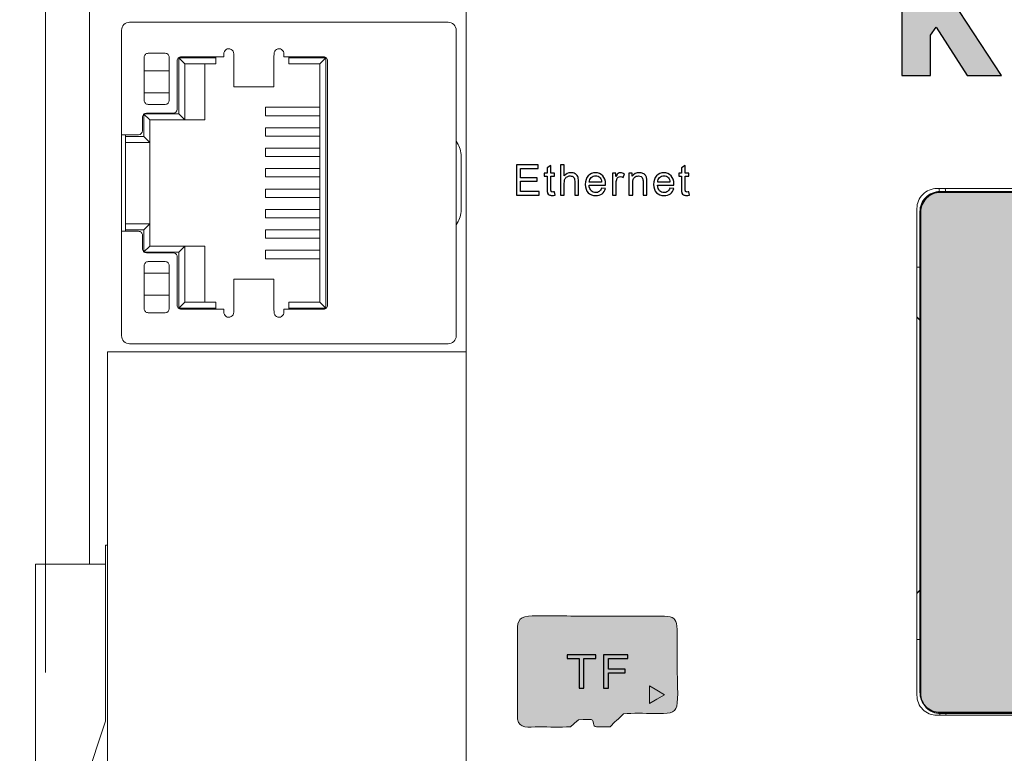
# Model space of a CAD drawing. Header units: centimetres. Extents: x -24.5 to 49.7, y -16.6 to 18.4.
# Tile 220 of 248: x -2.5 to 2.4, y 6 to 9.7. Entities that reach past the tile are written whole.
import ezdxf

# ---------------------------------------------------------------- set-up
doc = ezdxf.new("R2010")
doc.units = ezdxf.units.CM
doc.header["$MEASUREMENT"] = 0
doc.layers.add('layer 1', color=7, linetype='Continuous')

msp = doc.modelspace()

# ---------------------------------------------------------------- hatches: boundary and pattern name
at = {"layer": 'layer 1', "true_color": 0xe71615}
h = msp.add_hatch(color=1, dxfattribs=at)
edge = h.paths.add_edge_path()
edge.add_spline(control_points=[(2.42228, 9.37389), (2.42228, 9.37389), (2.2499, 9.37389), (2.2499, 9.37389), (2.2499, 9.37389), (2.0951, 9.61552), (2.0951, 9.61552), (2.0951, 9.61552), (2.0671, 9.57477), (2.0671, 9.57477), (2.0671, 9.57477), (2.0671, 9.37389), (2.0671, 9.37389), (2.0671, 9.37389), (1.92441, 9.37389), (1.92441, 9.37389), (1.92441, 9.37389), (1.92441, 9.96836), (1.92441, 9.96836), (1.92441, 9.96836), (2.0671, 9.96836), (2.0671, 9.96836), (2.0671, 9.96836), (2.0671, 9.70397), (2.0671, 9.70397), (2.0671, 9.70397), (2.24873, 9.96836), (2.24873, 9.96836), (2.24873, 9.96836), (2.41395, 9.96836), (2.41395, 9.96836), (2.41395, 9.96836), (2.21136, 9.69252), (2.21136, 9.69252), (2.21136, 9.69252), (2.42228, 9.37389), (2.42228, 9.37389)], knot_values=[0, 0, 0, 0, 0.0833333, 0.0833333, 0.0833333, 0.1666667, 0.1666667, 0.1666667, 0.25, 0.25, 0.25, 0.3333333, 0.3333333, 0.3333333, 0.4166667, 0.4166667, 0.4166667, 0.5, 0.5, 0.5, 0.5833333, 0.5833333, 0.5833333, 0.6666667, 0.6666667, 0.6666667, 0.75, 0.75, 0.75, 0.8333333, 0.8333333, 0.8333333, 0.9166667, 0.9166667, 0.9166667, 1, 1, 1, 1], degree=3, periodic=1)
at = {"layer": 'layer 1', "true_color": 0x5f5d5d}
h = msp.add_hatch(color=251, dxfattribs=at)
edge = h.paths.add_edge_path()
edge.add_spline(control_points=[(2.11672, 8.78976), (2.11672, 8.78976), (5.29272, 8.78976), (5.29272, 8.78976), (5.31924, 8.78976), (5.34468, 8.77922), (5.36343, 8.76047), (5.38218, 8.74172), (5.39272, 8.71628), (5.39272, 8.68976), (5.39272, 8.68976), (5.39272, 7.63176), (5.39272, 7.63176), (5.39272, 7.56514), (5.41173, 7.49991), (5.44752, 7.44372), (5.51032, 7.34513), (5.51014, 7.21905), (5.44706, 7.12064), (5.41577, 7.07183), (5.3971, 7.01601), (5.39272, 6.9582), (5.39272, 6.9582), (5.39272, 6.28976), (5.39272, 6.28976), (5.39272, 6.26324), (5.38218, 6.2378), (5.36343, 6.21905), (5.34468, 6.2003), (5.31924, 6.18976), (5.29272, 6.18976), (5.29272, 6.18976), (2.11672, 6.18976), (2.11672, 6.18976), (2.0902, 6.18976), (2.06476, 6.2003), (2.04601, 6.21905), (2.02726, 6.2378), (2.01672, 6.26324), (2.01672, 6.28976), (2.01672, 6.28976), (2.01672, 8.68976), (2.01672, 8.68976), (2.01672, 8.71628), (2.02726, 8.74172), (2.04601, 8.76047), (2.06476, 8.77922), (2.0902, 8.78976), (2.11672, 8.78976)], knot_values=[0, 0, 0, 0, 0.0625, 0.0625, 0.0625, 0.125, 0.125, 0.125, 0.1875, 0.1875, 0.1875, 0.25, 0.25, 0.25, 0.3125, 0.3125, 0.3125, 0.375, 0.375, 0.375, 0.4375, 0.4375, 0.4375, 0.5, 0.5, 0.5, 0.5625, 0.5625, 0.5625, 0.625, 0.625, 0.625, 0.6875, 0.6875, 0.6875, 0.75, 0.75, 0.75, 0.8125, 0.8125, 0.8125, 0.875, 0.875, 0.875, 0.9375, 0.9375, 0.9375, 1, 1, 1, 1], degree=3, periodic=1)
at = {"layer": 'layer 1', "true_color": 0xfefefe}
h = msp.add_hatch(color=7, dxfattribs=at)
edge = h.paths.add_edge_path()
edge.add_spline(control_points=[(0.26977, 6.12202), (0.26977, 6.12202), (0.30419, 6.15172), (0.30419, 6.15172), (0.3047, 6.15224), (0.30561, 6.15321), (0.30607, 6.15368), (0.30607, 6.15368), (0.30963, 6.15763), (0.30963, 6.15763), (0.38342, 6.15824), (0.38193, 6.16394), (0.38515, 6.13847), (0.38801, 6.11576), (0.39233, 6.12321), (0.4687, 6.12266), (0.48796, 6.14326), (0.51244, 6.16472), (0.5355, 6.18761), (0.58076, 6.19107), (0.6397, 6.18908), (0.68619, 6.18868), (0.83602, 6.1874), (0.80196, 6.18192), (0.80202, 6.50762), (0.80205, 6.68314), (0.81732, 6.67438), (0.67455, 6.67421), (0.57216, 6.67409), (0.46944, 6.67552), (0.36713, 6.67438), (0.26922, 6.67329), (0.15686, 6.67993), (0.06133, 6.67443), (0.00375, 6.67111), (0.00558, 6.63782), (0.00531, 6.58734), (0.00531, 6.58734), (0.0065, 6.16003), (0.0065, 6.16003), (0.01422, 6.1104), (0.05735, 6.1222), (0.11384, 6.12159), (0.16474, 6.12104), (0.21881, 6.12023), (0.26977, 6.12202)], knot_values=[0, 0, 0, 0, 0.0666667, 0.0666667, 0.0666667, 0.1333333, 0.1333333, 0.1333333, 0.2, 0.2, 0.2, 0.2666667, 0.2666667, 0.2666667, 0.3333333, 0.3333333, 0.3333333, 0.4, 0.4, 0.4, 0.4666667, 0.4666667, 0.4666667, 0.5333333, 0.5333333, 0.5333333, 0.6, 0.6, 0.6, 0.6666667, 0.6666667, 0.6666667, 0.7333333, 0.7333333, 0.7333333, 0.8, 0.8, 0.8, 0.8666667, 0.8666667, 0.8666667, 0.9333333, 0.9333333, 0.9333333, 1, 1, 1, 1], degree=3, periodic=1)
at = {"layer": 'layer 1', "true_color": 0x5f5d5d}
h = msp.add_hatch(color=251, dxfattribs=at)
edge = h.paths.add_edge_path()
edge.add_spline(control_points=[(0.73912, 6.28249), (0.73912, 6.28249), (0.70194, 6.26068), (0.70194, 6.26068), (0.70194, 6.26068), (0.66476, 6.23887), (0.66476, 6.23887), (0.66476, 6.23887), (0.66476, 6.28249), (0.66476, 6.28249), (0.66476, 6.28249), (0.66476, 6.32611), (0.66476, 6.32611), (0.66476, 6.32611), (0.70194, 6.3043), (0.70194, 6.3043), (0.70194, 6.3043), (0.73912, 6.28249), (0.73912, 6.28249)], knot_values=[0, 0, 0, 0, 0.1666667, 0.1666667, 0.1666667, 0.3333333, 0.3333333, 0.3333333, 0.5, 0.5, 0.5, 0.6666667, 0.6666667, 0.6666667, 0.8333333, 0.8333333, 0.8333333, 1, 1, 1, 1], degree=3, periodic=1)

# ---------------------------------------------------------------- linework, layer by layer
at = {"layer": 'layer 1', "color": 1, "lineweight": 0}
msp.add_open_spline([(24.98821, 18.39808), (24.98821, 18.39808), (24.98821, -16.60193), (24.98821, -16.60193), (24.98821, -16.60193), (-24.51772, -16.60193), (-24.51772, -16.60193), (-24.51772, -16.60193), (-24.51772, 18.39808), (-24.51772, 18.39808), (-24.51772, 18.39808), (24.98821, 18.39808), (24.98821, 18.39808)], degree=3, knots=[0, 0, 0, 0, 0.25, 0.25, 0.25, 0.5, 0.5, 0.5, 0.75, 0.75, 0.75, 1, 1, 1, 1], dxfattribs=at)
at = {"layer": 'layer 1', "color": 5, "lineweight": 0}
msp.add_open_spline([(-23.26688, 17.18067), (-23.26688, 17.18067), (-23.26688, -15.60944), (-23.26688, -15.60944), (-23.26688, -15.60944), (23.98644, -15.60944), (23.98644, -15.60944)], degree=3, knots=[0, 0, 0, 0, 0.5, 0.5, 0.5, 1, 1, 1, 1], dxfattribs=at)
at = {"layer": 'layer 1', "lineweight": 9}
for points in [[(-2.35048, 6.93451), (-2.35048, 6.93451), (-2.35048, 13.42951), (-2.35048, 13.42951)], [(-2.13048, 11.64951), (-2.13048, 11.64951), (-2.13048, 6.93451), (-2.13048, 6.93451)], [(-0.25049, 3.01951), (-0.25049, 3.01951), (-0.25049, 11.25951), (-0.25049, 11.25951)], [(-1.93031, 9.63949), (-1.93031, 9.63949), (-0.34032, 9.63949), (-0.34032, 9.63949)], [(-1.97031, 8.07449), (-1.97031, 8.07449), (-1.97031, 9.59949), (-1.97031, 9.59949)], [(-0.30032, 9.59949), (-0.30032, 9.59949), (-0.30032, 8.07449), (-0.30032, 8.07449)], [(-1.85781, 9.24949), (-1.85781, 9.24949), (-1.85781, 9.46449), (-1.85781, 9.46449)], [(-1.83781, 9.48449), (-1.83781, 9.48449), (-1.75281, 9.48449), (-1.75281, 9.48449)], [(-1.73281, 9.46449), (-1.73281, 9.46449), (-1.73281, 9.24949), (-1.73281, 9.24949)], [(-1.69331, 9.20499), (-1.69331, 9.20499), (-1.69331, 9.44749), (-1.69331, 9.44749)], [(-1.68531, 9.18199), (-1.68531, 9.18199), (-1.68531, 9.46199), (-1.68531, 9.46199)], [(-1.65531, 9.43199), (-1.65531, 9.43199), (-1.68531, 9.46199), (-1.68531, 9.46199)], [(-1.68531, 9.46199), (-1.68531, 9.46199), (-1.50031, 9.46199), (-1.50031, 9.46199)], [(-1.67332, 9.46749), (-1.67332, 9.46749), (-1.46031, 9.46749), (-1.46031, 9.46749)], [(-1.50031, 9.43199), (-1.50031, 9.43199), (-1.50031, 9.46749), (-1.50031, 9.46749)], [(-1.46031, 9.46749), (-1.46031, 9.46749), (-1.46031, 9.48096), (-1.46031, 9.48096)], [(-1.41088, 9.48249), (-1.41088, 9.48249), (-1.41032, 9.46749), (-1.41032, 9.46749)], [(-1.41032, 9.46749), (-1.41032, 9.46749), (-1.41032, 9.31736), (-1.41032, 9.31736)], [(-1.21032, 9.46749), (-1.21032, 9.46749), (-1.20977, 9.48249), (-1.20977, 9.48249)], [(-1.21032, 9.31736), (-1.21032, 9.31736), (-1.21032, 9.46749), (-1.21032, 9.46749)], [(-1.16032, 9.48096), (-1.16032, 9.48096), (-1.16032, 9.46749), (-1.16032, 9.46749)], [(-1.16032, 9.46749), (-1.16032, 9.46749), (-0.96232, 9.46749), (-0.96232, 9.46749)], [(-1.13532, 9.46749), (-1.13532, 9.46749), (-1.13532, 9.43199), (-1.13532, 9.43199)], [(-1.13532, 9.46199), (-1.13532, 9.46199), (-0.95032, 9.46199), (-0.95032, 9.46199)], [(-0.98032, 9.43199), (-0.98032, 9.43199), (-0.95032, 9.46199), (-0.95032, 9.46199)], [(-0.95032, 9.46199), (-0.95032, 9.46199), (-0.95032, 8.21199), (-0.95032, 8.21199)], [(-0.94232, 9.44749), (-0.94232, 9.44749), (-0.94232, 8.22649), (-0.94232, 8.22649)], [(-1.85781, 9.39749), (-1.85781, 9.39749), (-1.73281, 9.39749), (-1.73281, 9.39749)], [(-1.65531, 9.15199), (-1.65531, 9.15199), (-1.65531, 9.43199), (-1.65531, 9.43199)], [(-1.65531, 9.43199), (-1.65531, 9.43199), (-1.50031, 9.43199), (-1.50031, 9.43199)], [(-1.55531, 9.43199), (-1.55531, 9.43199), (-1.55531, 9.15199), (-1.55531, 9.15199)], [(-1.13532, 9.43199), (-1.13532, 9.43199), (-0.98032, 9.43199), (-0.98032, 9.43199)], [(-0.98032, 9.43199), (-0.98032, 9.43199), (-0.98032, 8.24199), (-0.98032, 8.24199)], [(-1.21032, 9.31736), (-1.21032, 9.31736), (-1.41032, 9.31736), (-1.41032, 9.31736)], [(-1.85781, 9.28749), (-1.85781, 9.28749), (-1.73281, 9.28749), (-1.73281, 9.28749)], [(-1.75281, 9.22949), (-1.74177, 9.22949), (-1.73281, 9.23844), (-1.73281, 9.24949)], [(-1.75281, 9.22949), (-1.75281, 9.22949), (-1.83781, 9.22949), (-1.83781, 9.22949)], [(-1.71331, 9.18499), (-1.70227, 9.18499), (-1.69331, 9.19394), (-1.69331, 9.20499)], [(-1.25307, 9.21499), (-1.25307, 9.21499), (-1.25307, 9.17299), (-1.25307, 9.17299)], [(-0.98032, 9.21499), (-0.98032, 9.21499), (-1.25307, 9.21499), (-1.25307, 9.21499)], [(-1.86631, 9.09799), (-1.86631, 9.09799), (-1.86631, 9.16499), (-1.86631, 9.16499)], [(-1.86031, 9.17927), (-1.86031, 9.17927), (-1.86031, 9.06999), (-1.86031, 9.06999)], [(-1.85888, 9.18055), (-1.85888, 9.18055), (-1.83031, 9.15199), (-1.83031, 9.15199)], [(-1.85685, 9.18199), (-1.85685, 9.18199), (-1.68531, 9.18199), (-1.68531, 9.18199)], [(-1.84632, 9.18499), (-1.84632, 9.18499), (-1.71331, 9.18499), (-1.71331, 9.18499)], [(-1.83031, 8.52199), (-1.83031, 8.52199), (-1.83031, 9.15199), (-1.83031, 9.15199)], [(-1.83031, 9.15199), (-1.83031, 9.15199), (-1.55531, 9.15199), (-1.55531, 9.15199)], [(-1.65531, 9.15199), (-1.65531, 9.15199), (-1.68531, 9.18199), (-1.68531, 9.18199)], [(-1.25307, 9.17299), (-1.25307, 9.17299), (-0.98032, 9.17299), (-0.98032, 9.17299)], [(-1.88631, 9.07799), (-1.87527, 9.07799), (-1.86631, 9.08694), (-1.86631, 9.09799)], [(-1.25307, 9.11299), (-1.25307, 9.11299), (-1.25307, 9.07099), (-1.25307, 9.07099)], [(-0.98032, 9.11299), (-0.98032, 9.11299), (-1.25307, 9.11299), (-1.25307, 9.11299)], [(-1.97031, 9.07799), (-1.97031, 9.07799), (-1.88631, 9.07799), (-1.88631, 9.07799)], [(-1.95031, 8.59599), (-1.95031, 8.59599), (-1.95031, 9.07799), (-1.95031, 9.07799)], [(-1.86031, 9.06999), (-1.86031, 9.06999), (-1.95031, 9.06999), (-1.95031, 9.06999)], [(-1.86031, 9.06999), (-1.86031, 9.06999), (-1.83031, 9.03999), (-1.83031, 9.03999)], [(-1.25307, 9.07099), (-1.25307, 9.07099), (-0.98032, 9.07099), (-0.98032, 9.07099)], [(-0.30032, 9.05376), (-0.30032, 9.04786), (-0.29858, 9.04209), (-0.29532, 9.03718)], [(-1.83031, 9.03999), (-1.83031, 9.03999), (-1.95031, 9.03999), (-1.95031, 9.03999)], [(-1.25307, 9.01099), (-1.25307, 9.01099), (-1.25307, 8.96899), (-1.25307, 8.96899)], [(-0.98032, 9.01099), (-0.98032, 9.01099), (-1.25307, 9.01099), (-1.25307, 9.01099)], [(-0.27532, 8.97085), (-0.27532, 8.99444), (-0.28228, 9.01752), (-0.29532, 9.03718)], [(-1.25307, 8.96899), (-1.25307, 8.96899), (-0.98032, 8.96899), (-0.98032, 8.96899)], [(-0.27532, 8.70313), (-0.27532, 8.70313), (-0.27532, 8.97085), (-0.27532, 8.97085)], [(-1.25307, 8.90899), (-1.25307, 8.90899), (-1.25307, 8.86699), (-1.25307, 8.86699)], [(-0.98032, 8.90899), (-0.98032, 8.90899), (-1.25307, 8.90899), (-1.25307, 8.90899)], [(-1.25307, 8.86699), (-1.25307, 8.86699), (-0.98032, 8.86699), (-0.98032, 8.86699)], [(-1.25307, 8.80699), (-1.25307, 8.80699), (-1.25307, 8.76499), (-1.25307, 8.76499)], [(-0.98032, 8.80699), (-0.98032, 8.80699), (-1.25307, 8.80699), (-1.25307, 8.80699)], [(2.09951, 8.80951), (2.09951, 8.80951), (6.32951, 8.80951), (6.32951, 8.80951)], [(2.11039, 8.80943), (2.11083, 8.80434), (2.11145, 8.79926), (2.11223, 8.79421)], [(2.14055, 8.80909), (2.14107, 8.80408), (2.14177, 8.79908), (2.14266, 8.79412)], [(-1.25307, 8.76499), (-1.25307, 8.76499), (-0.98032, 8.76499), (-0.98032, 8.76499)], [(6.09051, 8.79451), (6.09051, 8.79451), (2.11451, 8.79451), (2.11451, 8.79451)], [(-1.25307, 8.70499), (-1.25307, 8.70499), (-1.25307, 8.66299), (-1.25307, 8.66299)], [(-0.98032, 8.70499), (-0.98032, 8.70499), (-1.25307, 8.70499), (-1.25307, 8.70499)], [(-0.29532, 8.6368), (-0.28228, 8.65646), (-0.27532, 8.67954), (-0.27532, 8.70313)], [(1.99951, 6.27951), (1.99951, 6.27951), (1.99951, 8.70951), (1.99951, 8.70951)], [(-1.25307, 8.66299), (-1.25307, 8.66299), (-0.98032, 8.66299), (-0.98032, 8.66299)], [(2.01451, 8.69451), (2.01451, 8.69451), (2.01451, 6.29451), (2.01451, 6.29451)], [(-1.95031, 8.63399), (-1.95031, 8.63399), (-1.83031, 8.63399), (-1.83031, 8.63399)], [(-1.95031, 8.60399), (-1.95031, 8.60399), (-1.86031, 8.60399), (-1.86031, 8.60399)], [(-1.83031, 8.63399), (-1.83031, 8.63399), (-1.86031, 8.60399), (-1.86031, 8.60399)], [(-1.86031, 8.60399), (-1.86031, 8.60399), (-1.86031, 8.49471), (-1.86031, 8.49471)], [(-1.25307, 8.60299), (-1.25307, 8.60299), (-1.25307, 8.56099), (-1.25307, 8.56099)], [(-0.98032, 8.60299), (-0.98032, 8.60299), (-1.25307, 8.60299), (-1.25307, 8.60299)], [(-0.29532, 8.6368), (-0.29858, 8.63189), (-0.30032, 8.62612), (-0.30032, 8.62022)], [(-1.88631, 8.59599), (-1.88631, 8.59599), (-1.97031, 8.59599), (-1.97031, 8.59599)], [(-1.86631, 8.50899), (-1.86631, 8.50899), (-1.86631, 8.57599), (-1.86631, 8.57599)], [(-1.25307, 8.56099), (-1.25307, 8.56099), (-0.98032, 8.56099), (-0.98032, 8.56099)], [(-1.83031, 8.52199), (-1.83031, 8.52199), (-1.85888, 8.49343), (-1.85888, 8.49343)], [(-1.83031, 8.52199), (-1.83031, 8.52199), (-1.55531, 8.52199), (-1.55531, 8.52199)], [(-1.68531, 8.49199), (-1.68531, 8.49199), (-1.65531, 8.52199), (-1.65531, 8.52199)], [(-1.65531, 8.24199), (-1.65531, 8.24199), (-1.65531, 8.52199), (-1.65531, 8.52199)], [(-1.55531, 8.52199), (-1.55531, 8.52199), (-1.55531, 8.24199), (-1.55531, 8.24199)], [(-1.68531, 8.49199), (-1.68531, 8.49199), (-1.85685, 8.49199), (-1.85685, 8.49199)], [(-1.71331, 8.48899), (-1.71331, 8.48899), (-1.84632, 8.48899), (-1.84632, 8.48899)], [(-1.69331, 8.22649), (-1.69331, 8.22649), (-1.69331, 8.46899), (-1.69331, 8.46899)], [(-1.68531, 8.21199), (-1.68531, 8.21199), (-1.68531, 8.49199), (-1.68531, 8.49199)], [(-1.25307, 8.50099), (-1.25307, 8.50099), (-1.25307, 8.45899), (-1.25307, 8.45899)], [(-0.98032, 8.50099), (-0.98032, 8.50099), (-1.25307, 8.50099), (-1.25307, 8.50099)], [(-1.25307, 8.45899), (-1.25307, 8.45899), (-0.98032, 8.45899), (-0.98032, 8.45899)], [(-1.85781, 8.20949), (-1.85781, 8.20949), (-1.85781, 8.42449), (-1.85781, 8.42449)], [(-1.83781, 8.44449), (-1.83781, 8.44449), (-1.75281, 8.44449), (-1.75281, 8.44449)], [(-1.73281, 8.42449), (-1.73281, 8.42449), (-1.73281, 8.20949), (-1.73281, 8.20949)], [(1.99951, 8.41751), (1.99951, 8.41751), (2.01451, 8.41751), (2.01451, 8.41751)], [(-1.85781, 8.38649), (-1.85781, 8.38649), (-1.73281, 8.38649), (-1.73281, 8.38649)], [(-1.41032, 8.35662), (-1.41032, 8.35662), (-1.41032, 8.20649), (-1.41032, 8.20649)], [(-1.21032, 8.35662), (-1.21032, 8.35662), (-1.41032, 8.35662), (-1.41032, 8.35662)], [(-1.21032, 8.20649), (-1.21032, 8.20649), (-1.21032, 8.35662), (-1.21032, 8.35662)], [(-1.85781, 8.27649), (-1.85781, 8.27649), (-1.73281, 8.27649), (-1.73281, 8.27649)], [(-1.75281, 8.18949), (-1.74177, 8.18949), (-1.73281, 8.19844), (-1.73281, 8.20949)], [(-1.65531, 8.24199), (-1.65531, 8.24199), (-1.68531, 8.21199), (-1.68531, 8.21199)], [(-1.50031, 8.21199), (-1.50031, 8.21199), (-1.68531, 8.21199), (-1.68531, 8.21199)], [(-1.50031, 8.24199), (-1.50031, 8.24199), (-1.65531, 8.24199), (-1.65531, 8.24199)], [(-1.50031, 8.20649), (-1.50031, 8.20649), (-1.50031, 8.24199), (-1.50031, 8.24199)], [(-1.13532, 8.20649), (-1.13532, 8.20649), (-1.13532, 8.24199), (-1.13532, 8.24199)], [(-0.98032, 8.24199), (-0.98032, 8.24199), (-1.13532, 8.24199), (-1.13532, 8.24199)], [(-0.95032, 8.21199), (-0.95032, 8.21199), (-1.13532, 8.21199), (-1.13532, 8.21199)], [(-0.98032, 8.24199), (-0.98032, 8.24199), (-0.95032, 8.21199), (-0.95032, 8.21199)], [(-1.75281, 8.18949), (-1.75281, 8.18949), (-1.83781, 8.18949), (-1.83781, 8.18949)], [(-1.46031, 8.20649), (-1.46031, 8.20649), (-1.67332, 8.20649), (-1.67332, 8.20649)], [(-1.46031, 8.19302), (-1.46031, 8.19302), (-1.46031, 8.20649), (-1.46031, 8.20649)], [(-1.41032, 8.20649), (-1.41032, 8.20649), (-1.41088, 8.19149), (-1.41088, 8.19149)], [(-1.20977, 8.19149), (-1.20977, 8.19149), (-1.21032, 8.20649), (-1.21032, 8.20649)], [(-1.16032, 8.20649), (-1.16032, 8.20649), (-1.16032, 8.19302), (-1.16032, 8.19302)], [(-0.96232, 8.20649), (-0.96232, 8.20649), (-1.16032, 8.20649), (-1.16032, 8.20649)], [(1.99951, 8.16951), (1.99951, 8.16951), (2.01451, 8.15451), (2.01451, 8.15451)], [(1.99951, 8.16751), (1.99951, 8.16751), (2.01451, 8.15251), (2.01451, 8.15251)], [(-0.34032, 8.03449), (-0.31823, 8.03449), (-0.30032, 8.0524), (-0.30032, 8.07449)], [(-0.34032, 8.03449), (-0.34032, 8.03449), (-1.93031, 8.03449), (-1.93031, 8.03449)], [(-2.04048, 5.28095), (-2.04048, 5.28095), (-2.04048, 7.99449), (-2.04048, 7.99449)], [(-2.04048, 7.99449), (-2.04048, 7.99449), (-0.25049, 7.99449), (-0.25049, 7.99449)], [(-2.35048, 7.17951), (-2.35048, 7.17951), (-2.35048, 6.39365), (-2.35048, 6.39365)], [(-2.05048, 7.02951), (-2.05048, 7.02951), (-2.05048, 6.14951), (-2.05048, 6.14951)], [(-2.04048, 7.02951), (-2.04048, 7.02951), (-2.05048, 7.02951), (-2.05048, 7.02951)], [(-2.40048, 5.83451), (-2.40048, 5.83451), (-2.40048, 6.93451), (-2.40048, 6.93451)], [(-2.05048, 6.93451), (-2.05048, 6.93451), (-2.40048, 6.93451), (-2.40048, 6.93451)], [(2.01451, 6.80451), (2.01451, 6.80451), (1.99951, 6.78951), (1.99951, 6.78951)], [(2.01451, 6.80329), (2.01451, 6.80329), (1.99951, 6.78801), (1.99951, 6.78801)], [(2.01451, 6.55751), (2.01451, 6.55751), (1.99951, 6.55751), (1.99951, 6.55751)], [(2.11226, 6.19403), (2.11303, 6.18912), (2.11395, 6.18423), (2.11504, 6.17938)], [(2.11451, 6.19451), (2.11451, 6.19451), (6.08951, 6.19451), (6.08951, 6.19451)], [(2.14266, 6.19412), (2.14355, 6.18919), (2.14462, 6.1843), (2.14587, 6.17945)], [(-2.15048, 5.84951), (-2.15048, 5.84951), (-2.05048, 6.14951), (-2.05048, 6.14951)], [(6.32951, 6.17951), (6.32951, 6.17951), (2.09951, 6.17951), (2.09951, 6.17951)]]:
    msp.add_open_spline(points, degree=3, dxfattribs=at)
at = {"layer": 'layer 1', "color": 1}
msp.add_open_spline([(2.42228, 9.37389), (2.42228, 9.37389), (2.2499, 9.37389), (2.2499, 9.37389), (2.2499, 9.37389), (2.0951, 9.61552), (2.0951, 9.61552), (2.0951, 9.61552), (2.0671, 9.57477), (2.0671, 9.57477), (2.0671, 9.57477), (2.0671, 9.37389), (2.0671, 9.37389), (2.0671, 9.37389), (1.92441, 9.37389), (1.92441, 9.37389), (1.92441, 9.37389), (1.92441, 9.96836), (1.92441, 9.96836), (1.92441, 9.96836), (2.0671, 9.96836), (2.0671, 9.96836), (2.0671, 9.96836), (2.0671, 9.70397), (2.0671, 9.70397), (2.0671, 9.70397), (2.24873, 9.96836), (2.24873, 9.96836), (2.24873, 9.96836), (2.41395, 9.96836), (2.41395, 9.96836), (2.41395, 9.96836), (2.21136, 9.69252), (2.21136, 9.69252), (2.21136, 9.69252), (2.42228, 9.37389), (2.42228, 9.37389)], degree=3, knots=[0, 0, 0, 0, 0.0833333, 0.0833333, 0.0833333, 0.1666667, 0.1666667, 0.1666667, 0.25, 0.25, 0.25, 0.3333333, 0.3333333, 0.3333333, 0.4166667, 0.4166667, 0.4166667, 0.5, 0.5, 0.5, 0.5833333, 0.5833333, 0.5833333, 0.6666667, 0.6666667, 0.6666667, 0.75, 0.75, 0.75, 0.8333333, 0.8333333, 0.8333333, 0.9166667, 0.9166667, 0.9166667, 1, 1, 1, 1], dxfattribs=at)
at = {"layer": 'layer 1', "lineweight": 9}
for points, knots in [([(-1.93031, 9.63949), (-1.94092, 9.63949), (-1.9511, 9.63528), (-1.9586, 9.62777), (-1.9661, 9.62027), (-1.97031, 9.6101), (-1.97031, 9.59949)], [0, 0, 0, 0, 0.5, 0.5, 0.5, 1, 1, 1, 1]), ([(-0.30032, 9.59949), (-0.30032, 9.6101), (-0.30454, 9.62027), (-0.31204, 9.62777), (-0.31954, 9.63528), (-0.32971, 9.63949), (-0.34032, 9.63949)], [0, 0, 0, 0, 0.5, 0.5, 0.5, 1, 1, 1, 1]), ([(-1.41088, 9.48249), (-1.41087, 9.49151), (-1.41578, 9.49982), (-1.42368, 9.50417), (-1.43159, 9.50852), (-1.44124, 9.50822), (-1.44886, 9.50339), (-1.45648, 9.49856), (-1.46087, 9.48997), (-1.46031, 9.48096)], [0, 0, 0, 0, 0.3333333, 0.3333333, 0.3333333, 0.6666667, 0.6666667, 0.6666667, 1, 1, 1, 1]), ([(-1.16032, 9.48096), (-1.15976, 9.48997), (-1.16415, 9.49856), (-1.17178, 9.50339), (-1.1794, 9.50822), (-1.18905, 9.50852), (-1.19695, 9.50417), (-1.20486, 9.49982), (-1.20977, 9.49151), (-1.20977, 9.48249)], [0, 0, 0, 0, 0.3333333, 0.3333333, 0.3333333, 0.6666667, 0.6666667, 0.6666667, 1, 1, 1, 1]), ([(-1.83781, 9.48449), (-1.84312, 9.48449), (-1.8482, 9.48238), (-1.85195, 9.47863), (-1.85571, 9.47488), (-1.85781, 9.46979), (-1.85781, 9.46449)], [0, 0, 0, 0, 0.5, 0.5, 0.5, 1, 1, 1, 1]), ([(-1.73281, 9.46449), (-1.73281, 9.46979), (-1.73492, 9.47488), (-1.73867, 9.47863), (-1.74242, 9.48238), (-1.74751, 9.48449), (-1.75281, 9.48449)], [0, 0, 0, 0, 0.5, 0.5, 0.5, 1, 1, 1, 1]), ([(-1.67332, 9.46749), (-1.67862, 9.46749), (-1.68371, 9.46538), (-1.68746, 9.46163), (-1.69121, 9.45788), (-1.69331, 9.4528), (-1.69331, 9.44749)], [0, 0, 0, 0, 0.5, 0.5, 0.5, 1, 1, 1, 1]), ([(-0.94232, 9.44749), (-0.94232, 9.4528), (-0.94443, 9.45788), (-0.94818, 9.46163), (-0.95193, 9.46538), (-0.95702, 9.46749), (-0.96232, 9.46749)], [0, 0, 0, 0, 0.5, 0.5, 0.5, 1, 1, 1, 1]), ([(-1.85781, 9.24949), (-1.85781, 9.24419), (-1.85571, 9.2391), (-1.85195, 9.23535), (-1.8482, 9.2316), (-1.84312, 9.22949), (-1.83781, 9.22949)], [0, 0, 0, 0, 0.5, 0.5, 0.5, 1, 1, 1, 1]), ([(-1.84632, 9.18499), (-1.85162, 9.18499), (-1.85671, 9.18288), (-1.86046, 9.17913), (-1.86421, 9.17538), (-1.86631, 9.1703), (-1.86631, 9.16499)], [0, 0, 0, 0, 0.5, 0.5, 0.5, 1, 1, 1, 1]), ([(2.09951, 8.80951), (2.07299, 8.80951), (2.04755, 8.79897), (2.0288, 8.78022), (2.01004, 8.76147), (1.99951, 8.73603), (1.99951, 8.70951)], [0, 0, 0, 0, 0.5, 0.5, 0.5, 1, 1, 1, 1]), ([(2.11451, 8.79451), (2.08799, 8.79451), (2.06255, 8.78397), (2.0438, 8.76522), (2.02504, 8.74647), (2.01451, 8.72103), (2.01451, 8.69451)], [0, 0, 0, 0, 0.5, 0.5, 0.5, 1, 1, 1, 1]), ([(-1.86631, 8.57599), (-1.86631, 8.5813), (-1.86842, 8.58638), (-1.87217, 8.59013), (-1.87592, 8.59388), (-1.88101, 8.59599), (-1.88631, 8.59599)], [0, 0, 0, 0, 0.5, 0.5, 0.5, 1, 1, 1, 1]), ([(-1.86631, 8.50899), (-1.86631, 8.50368), (-1.86421, 8.4986), (-1.86046, 8.49485), (-1.85671, 8.4911), (-1.85162, 8.48899), (-1.84632, 8.48899)], [0, 0, 0, 0, 0.5, 0.5, 0.5, 1, 1, 1, 1]), ([(-1.69331, 8.46899), (-1.69331, 8.4743), (-1.69542, 8.47938), (-1.69917, 8.48313), (-1.70292, 8.48688), (-1.70801, 8.48899), (-1.71331, 8.48899)], [0, 0, 0, 0, 0.5, 0.5, 0.5, 1, 1, 1, 1]), ([(-1.83781, 8.44449), (-1.84312, 8.44449), (-1.8482, 8.44238), (-1.85195, 8.43863), (-1.85571, 8.43488), (-1.85781, 8.42979), (-1.85781, 8.42449)], [0, 0, 0, 0, 0.5, 0.5, 0.5, 1, 1, 1, 1]), ([(-1.73281, 8.42449), (-1.73281, 8.42979), (-1.73492, 8.43488), (-1.73867, 8.43863), (-1.74242, 8.44238), (-1.74751, 8.44449), (-1.75281, 8.44449)], [0, 0, 0, 0, 0.5, 0.5, 0.5, 1, 1, 1, 1]), ([(-1.85781, 8.20949), (-1.85781, 8.20419), (-1.85571, 8.1991), (-1.85195, 8.19535), (-1.8482, 8.1916), (-1.84312, 8.18949), (-1.83781, 8.18949)], [0, 0, 0, 0, 0.5, 0.5, 0.5, 1, 1, 1, 1]), ([(-1.69331, 8.22649), (-1.69331, 8.22118), (-1.69121, 8.2161), (-1.68746, 8.21235), (-1.68371, 8.2086), (-1.67862, 8.20649), (-1.67332, 8.20649)], [0, 0, 0, 0, 0.5, 0.5, 0.5, 1, 1, 1, 1]), ([(-0.96232, 8.20649), (-0.95702, 8.20649), (-0.95193, 8.2086), (-0.94818, 8.21235), (-0.94443, 8.2161), (-0.94232, 8.22118), (-0.94232, 8.22649)], [0, 0, 0, 0, 0.5, 0.5, 0.5, 1, 1, 1, 1]), ([(-1.46031, 8.19302), (-1.46087, 8.18401), (-1.45648, 8.17542), (-1.44886, 8.17059), (-1.44124, 8.16576), (-1.43159, 8.16546), (-1.42368, 8.16981), (-1.41578, 8.17416), (-1.41087, 8.18247), (-1.41088, 8.19149)], [0, 0, 0, 0, 0.3333333, 0.3333333, 0.3333333, 0.6666667, 0.6666667, 0.6666667, 1, 1, 1, 1]), ([(-1.20977, 8.19149), (-1.20977, 8.18247), (-1.20486, 8.17416), (-1.19695, 8.16981), (-1.18905, 8.16546), (-1.1794, 8.16576), (-1.17178, 8.17059), (-1.16415, 8.17542), (-1.15976, 8.18401), (-1.16032, 8.19302)], [0, 0, 0, 0, 0.3333333, 0.3333333, 0.3333333, 0.6666667, 0.6666667, 0.6666667, 1, 1, 1, 1]), ([(-1.97031, 8.07449), (-1.97031, 8.06388), (-1.9661, 8.05371), (-1.9586, 8.04621), (-1.9511, 8.0387), (-1.94092, 8.03449), (-1.93031, 8.03449)], [0, 0, 0, 0, 0.5, 0.5, 0.5, 1, 1, 1, 1]), ([(2.01451, 6.29451), (2.01451, 6.26799), (2.02504, 6.24255), (2.0438, 6.2238), (2.06255, 6.20505), (2.08799, 6.19451), (2.11451, 6.19451)], [0, 0, 0, 0, 0.5, 0.5, 0.5, 1, 1, 1, 1]), ([(1.99951, 6.27951), (1.99951, 6.25299), (2.01004, 6.22755), (2.0288, 6.2088), (2.04755, 6.19005), (2.07299, 6.17951), (2.09951, 6.17951)], [0, 0, 0, 0, 0.5, 0.5, 0.5, 1, 1, 1, 1])]:
    msp.add_open_spline(points, degree=3, knots=knots, dxfattribs=at)
at = {"layer": 'layer 1', "color": 251}
for points, knots in [([(0, 8.77614), (0, 8.77614), (0, 8.92769), (0, 8.92769), (0, 8.92769), (0.10943, 8.92769), (0.10943, 8.92769), (0.10943, 8.92769), (0.10943, 8.90991), (0.10943, 8.90991), (0.10943, 8.90991), (0.02011, 8.90991), (0.02011, 8.90991), (0.02011, 8.90991), (0.02011, 8.86334), (0.02011, 8.86334), (0.02011, 8.86334), (0.10371, 8.86334), (0.10371, 8.86334), (0.10371, 8.86334), (0.10371, 8.84556), (0.10371, 8.84556), (0.10371, 8.84556), (0.02011, 8.84556), (0.02011, 8.84556), (0.02011, 8.84556), (0.02011, 8.79392), (0.02011, 8.79392), (0.02011, 8.79392), (0.11303, 8.79392), (0.11303, 8.79392), (0.11303, 8.79392), (0.11303, 8.77614), (0.11303, 8.77614), (0.11303, 8.77614), (0, 8.77614), (0, 8.77614)], [0, 0, 0, 0, 0.0833333, 0.0833333, 0.0833333, 0.1666667, 0.1666667, 0.1666667, 0.25, 0.25, 0.25, 0.3333333, 0.3333333, 0.3333333, 0.4166667, 0.4166667, 0.4166667, 0.5, 0.5, 0.5, 0.5833333, 0.5833333, 0.5833333, 0.6666667, 0.6666667, 0.6666667, 0.75, 0.75, 0.75, 0.8333333, 0.8333333, 0.8333333, 0.9166667, 0.9166667, 0.9166667, 1, 1, 1, 1]), ([(0.19062, 8.79276), (0.19062, 8.79276), (0.19316, 8.77632), (0.19316, 8.77632), (0.18794, 8.77522), (0.18324, 8.77466), (0.17915, 8.77466), (0.17241, 8.77466), (0.16719, 8.77572), (0.16345, 8.77787), (0.15975, 8.78002), (0.15714, 8.78281), (0.15562, 8.7863), (0.15411, 8.78979), (0.15336, 8.79713), (0.15336, 8.80831), (0.15336, 8.80831), (0.15336, 8.8716), (0.15336, 8.8716), (0.15336, 8.8716), (0.13961, 8.8716), (0.13961, 8.8716), (0.13961, 8.8716), (0.13961, 8.88599), (0.13961, 8.88599), (0.13961, 8.88599), (0.15336, 8.88599), (0.15336, 8.88599), (0.15336, 8.88599), (0.15336, 8.91315), (0.15336, 8.91315), (0.15336, 8.91315), (0.17199, 8.92434), (0.17199, 8.92434), (0.17199, 8.92434), (0.17199, 8.88599), (0.17199, 8.88599), (0.17199, 8.88599), (0.19062, 8.88599), (0.19062, 8.88599), (0.19062, 8.88599), (0.19062, 8.8716), (0.19062, 8.8716), (0.19062, 8.8716), (0.17199, 8.8716), (0.17199, 8.8716), (0.17199, 8.8716), (0.17199, 8.80725), (0.17199, 8.80725), (0.17199, 8.80193), (0.17231, 8.79851), (0.17298, 8.79699), (0.17361, 8.79547), (0.17467, 8.79427), (0.17615, 8.79336), (0.17763, 8.79247), (0.17975, 8.79201), (0.1825, 8.79201), (0.18455, 8.79201), (0.18727, 8.79226), (0.19062, 8.79276)], [0, 0, 0, 0, 0.05, 0.05, 0.05, 0.1, 0.1, 0.1, 0.15, 0.15, 0.15, 0.2, 0.2, 0.2, 0.25, 0.25, 0.25, 0.3, 0.3, 0.3, 0.35, 0.35, 0.35, 0.4, 0.4, 0.4, 0.45, 0.45, 0.45, 0.5, 0.5, 0.5, 0.55, 0.55, 0.55, 0.6, 0.6, 0.6, 0.65, 0.65, 0.65, 0.7, 0.7, 0.7, 0.75, 0.75, 0.75, 0.8, 0.8, 0.8, 0.85, 0.85, 0.85, 0.9, 0.9, 0.9, 0.95, 0.95, 0.95, 1, 1, 1, 1]), ([(0.22076, 8.77614), (0.22076, 8.77614), (0.22076, 8.92769), (0.22076, 8.92769), (0.22076, 8.92769), (0.23939, 8.92769), (0.23939, 8.92769), (0.23939, 8.92769), (0.23939, 8.87315), (0.23939, 8.87315), (0.24803, 8.88328), (0.25893, 8.88832), (0.27212, 8.88832), (0.2802, 8.88832), (0.28722, 8.88673), (0.29322, 8.88352), (0.29918, 8.88031), (0.30345, 8.8759), (0.30602, 8.87026), (0.3086, 8.86461), (0.30987, 8.85639), (0.30987, 8.84567), (0.30987, 8.84567), (0.30987, 8.77614), (0.30987, 8.77614), (0.30987, 8.77614), (0.29124, 8.77614), (0.29124, 8.77614), (0.29124, 8.77614), (0.29124, 8.8456), (0.29124, 8.8456), (0.29124, 8.85488), (0.28923, 8.86165), (0.28525, 8.86588), (0.28122, 8.87012), (0.27558, 8.87223), (0.26824, 8.87223), (0.26277, 8.87223), (0.25762, 8.87082), (0.25279, 8.86797), (0.24796, 8.86511), (0.24454, 8.86123), (0.24245, 8.85632), (0.24041, 8.85146), (0.23939, 8.84472), (0.23939, 8.83611), (0.23939, 8.83611), (0.23939, 8.77614), (0.23939, 8.77614), (0.23939, 8.77614), (0.22076, 8.77614), (0.22076, 8.77614)], [0, 0, 0, 0, 0.0588235, 0.0588235, 0.0588235, 0.1176471, 0.1176471, 0.1176471, 0.1764706, 0.1764706, 0.1764706, 0.2352941, 0.2352941, 0.2352941, 0.2941176, 0.2941176, 0.2941176, 0.3529412, 0.3529412, 0.3529412, 0.4117647, 0.4117647, 0.4117647, 0.4705882, 0.4705882, 0.4705882, 0.5294118, 0.5294118, 0.5294118, 0.5882353, 0.5882353, 0.5882353, 0.6470588, 0.6470588, 0.6470588, 0.7058824, 0.7058824, 0.7058824, 0.7647059, 0.7647059, 0.7647059, 0.8235294, 0.8235294, 0.8235294, 0.8823529, 0.8823529, 0.8823529, 0.9411765, 0.9411765, 0.9411765, 1, 1, 1, 1]), ([(0.86135, 8.79276), (0.86135, 8.79276), (0.86389, 8.77632), (0.86389, 8.77632), (0.85867, 8.77522), (0.85397, 8.77466), (0.84988, 8.77466), (0.84314, 8.77466), (0.83792, 8.77572), (0.83418, 8.77787), (0.83048, 8.78002), (0.82787, 8.78281), (0.82635, 8.7863), (0.82484, 8.78979), (0.82409, 8.79713), (0.82409, 8.80831), (0.82409, 8.80831), (0.82409, 8.8716), (0.82409, 8.8716), (0.82409, 8.8716), (0.81034, 8.8716), (0.81034, 8.8716), (0.81034, 8.8716), (0.81034, 8.88599), (0.81034, 8.88599), (0.81034, 8.88599), (0.82409, 8.88599), (0.82409, 8.88599), (0.82409, 8.88599), (0.82409, 8.91315), (0.82409, 8.91315), (0.82409, 8.91315), (0.84272, 8.92434), (0.84272, 8.92434), (0.84272, 8.92434), (0.84272, 8.88599), (0.84272, 8.88599), (0.84272, 8.88599), (0.86135, 8.88599), (0.86135, 8.88599), (0.86135, 8.88599), (0.86135, 8.8716), (0.86135, 8.8716), (0.86135, 8.8716), (0.84272, 8.8716), (0.84272, 8.8716), (0.84272, 8.8716), (0.84272, 8.80725), (0.84272, 8.80725), (0.84272, 8.80193), (0.84304, 8.79851), (0.84371, 8.79699), (0.84434, 8.79547), (0.8454, 8.79427), (0.84688, 8.79336), (0.84836, 8.79247), (0.85048, 8.79201), (0.85323, 8.79201), (0.85528, 8.79201), (0.858, 8.79226), (0.86135, 8.79276)], [0, 0, 0, 0, 0.05, 0.05, 0.05, 0.1, 0.1, 0.1, 0.15, 0.15, 0.15, 0.2, 0.2, 0.2, 0.25, 0.25, 0.25, 0.3, 0.3, 0.3, 0.35, 0.35, 0.35, 0.4, 0.4, 0.4, 0.45, 0.45, 0.45, 0.5, 0.5, 0.5, 0.55, 0.55, 0.55, 0.6, 0.6, 0.6, 0.65, 0.65, 0.65, 0.7, 0.7, 0.7, 0.75, 0.75, 0.75, 0.8, 0.8, 0.8, 0.85, 0.85, 0.85, 0.9, 0.9, 0.9, 0.95, 0.95, 0.95, 1, 1, 1, 1]), ([(0.42517, 8.8117), (0.42517, 8.8117), (0.44443, 8.80916), (0.44443, 8.80916), (0.44143, 8.79798), (0.43582, 8.78926), (0.42764, 8.78309), (0.41945, 8.77692), (0.40901, 8.77381), (0.39628, 8.77381), (0.38026, 8.77381), (0.36756, 8.77875), (0.35818, 8.78863), (0.34879, 8.79847), (0.3441, 8.81233), (0.3441, 8.83015), (0.3441, 8.84856), (0.34883, 8.86289), (0.35832, 8.87305), (0.36781, 8.88324), (0.38012, 8.88832), (0.39525, 8.88832), (0.40989, 8.88832), (0.42185, 8.88335), (0.43113, 8.87336), (0.44041, 8.86338), (0.44506, 8.84934), (0.44506, 8.83124), (0.44506, 8.83015), (0.44503, 8.82849), (0.44496, 8.8263), (0.44496, 8.8263), (0.36315, 8.8263), (0.36315, 8.8263), (0.36386, 8.81427), (0.36724, 8.80503), (0.37338, 8.79865), (0.37948, 8.79226), (0.38714, 8.78905), (0.39628, 8.78905), (0.40308, 8.78905), (0.4089, 8.79085), (0.4137, 8.79445), (0.41854, 8.79805), (0.42235, 8.8038), (0.42517, 8.8117)], [0, 0, 0, 0, 0.0666667, 0.0666667, 0.0666667, 0.1333333, 0.1333333, 0.1333333, 0.2, 0.2, 0.2, 0.2666667, 0.2666667, 0.2666667, 0.3333333, 0.3333333, 0.3333333, 0.4, 0.4, 0.4, 0.4666667, 0.4666667, 0.4666667, 0.5333333, 0.5333333, 0.5333333, 0.6, 0.6, 0.6, 0.6666667, 0.6666667, 0.6666667, 0.7333333, 0.7333333, 0.7333333, 0.8, 0.8, 0.8, 0.8666667, 0.8666667, 0.8666667, 0.9333333, 0.9333333, 0.9333333, 1, 1, 1, 1]), ([(0.36421, 8.84154), (0.36421, 8.84154), (0.42538, 8.84154), (0.42538, 8.84154), (0.42457, 8.85079), (0.4222, 8.8577), (0.41836, 8.86232), (0.41247, 8.86948), (0.40478, 8.87308), (0.39536, 8.87308), (0.38682, 8.87308), (0.37966, 8.87022), (0.37384, 8.86451), (0.36805, 8.85879), (0.36484, 8.85114), (0.36421, 8.84154)], [0, 0, 0, 0, 0.2, 0.2, 0.2, 0.4, 0.4, 0.4, 0.6, 0.6, 0.6, 0.8, 0.8, 0.8, 1, 1, 1, 1]), ([(0.47951, 8.77614), (0.47951, 8.77614), (0.47951, 8.88599), (0.47951, 8.88599), (0.47951, 8.88599), (0.49623, 8.88599), (0.49623, 8.88599), (0.49623, 8.88599), (0.49623, 8.86916), (0.49623, 8.86916), (0.5005, 8.87696), (0.50445, 8.88211), (0.50808, 8.88458), (0.51172, 8.88709), (0.5157, 8.88832), (0.52004, 8.88832), (0.52632, 8.88832), (0.53271, 8.88634), (0.5392, 8.88243), (0.5392, 8.88243), (0.53256, 8.86525), (0.53256, 8.86525), (0.52805, 8.86779), (0.52353, 8.86906), (0.51902, 8.86906), (0.51496, 8.86906), (0.51133, 8.86782), (0.50812, 8.86539), (0.50491, 8.86296), (0.50261, 8.85957), (0.50124, 8.85523), (0.49916, 8.84863), (0.49813, 8.8414), (0.49813, 8.83354), (0.49813, 8.83354), (0.49813, 8.77614), (0.49813, 8.77614), (0.49813, 8.77614), (0.47951, 8.77614), (0.47951, 8.77614)], [0, 0, 0, 0, 0.0769231, 0.0769231, 0.0769231, 0.1538462, 0.1538462, 0.1538462, 0.2307692, 0.2307692, 0.2307692, 0.3076923, 0.3076923, 0.3076923, 0.3846154, 0.3846154, 0.3846154, 0.4615385, 0.4615385, 0.4615385, 0.5384615, 0.5384615, 0.5384615, 0.6153846, 0.6153846, 0.6153846, 0.6923077, 0.6923077, 0.6923077, 0.7692308, 0.7692308, 0.7692308, 0.8461538, 0.8461538, 0.8461538, 0.9230769, 0.9230769, 0.9230769, 1, 1, 1, 1]), ([(0.56196, 8.77614), (0.56196, 8.77614), (0.56196, 8.88599), (0.56196, 8.88599), (0.56196, 8.88599), (0.57868, 8.88599), (0.57868, 8.88599), (0.57868, 8.88599), (0.57868, 8.8704), (0.57868, 8.8704), (0.58672, 8.88236), (0.59837, 8.88832), (0.61357, 8.88832), (0.6202, 8.88832), (0.62627, 8.88712), (0.63181, 8.88476), (0.63735, 8.88239), (0.64151, 8.87925), (0.64426, 8.87541), (0.64701, 8.87156), (0.64895, 8.86698), (0.65005, 8.86169), (0.65072, 8.85823), (0.65107, 8.8522), (0.65107, 8.84359), (0.65107, 8.84359), (0.65107, 8.77614), (0.65107, 8.77614), (0.65107, 8.77614), (0.63244, 8.77614), (0.63244, 8.77614), (0.63244, 8.77614), (0.63244, 8.84288), (0.63244, 8.84288), (0.63244, 8.85047), (0.63174, 8.85615), (0.63029, 8.85989), (0.62884, 8.86363), (0.62627, 8.86662), (0.6226, 8.86888), (0.61893, 8.8711), (0.61459, 8.87223), (0.60965, 8.87223), (0.60175, 8.87223), (0.59494, 8.86973), (0.58919, 8.86468), (0.58344, 8.85968), (0.58059, 8.85012), (0.58059, 8.83608), (0.58059, 8.83608), (0.58059, 8.77614), (0.58059, 8.77614), (0.58059, 8.77614), (0.56196, 8.77614), (0.56196, 8.77614)], [0, 0, 0, 0, 0.0555556, 0.0555556, 0.0555556, 0.1111111, 0.1111111, 0.1111111, 0.1666667, 0.1666667, 0.1666667, 0.2222222, 0.2222222, 0.2222222, 0.2777778, 0.2777778, 0.2777778, 0.3333333, 0.3333333, 0.3333333, 0.3888889, 0.3888889, 0.3888889, 0.4444444, 0.4444444, 0.4444444, 0.5, 0.5, 0.5, 0.5555556, 0.5555556, 0.5555556, 0.6111111, 0.6111111, 0.6111111, 0.6666667, 0.6666667, 0.6666667, 0.7222222, 0.7222222, 0.7222222, 0.7777778, 0.7777778, 0.7777778, 0.8333333, 0.8333333, 0.8333333, 0.8888889, 0.8888889, 0.8888889, 0.9444444, 0.9444444, 0.9444444, 1, 1, 1, 1]), ([(0.76637, 8.8117), (0.76637, 8.8117), (0.78563, 8.80916), (0.78563, 8.80916), (0.78263, 8.79798), (0.77702, 8.78926), (0.76884, 8.78309), (0.76065, 8.77692), (0.75021, 8.77381), (0.73748, 8.77381), (0.72146, 8.77381), (0.70876, 8.77875), (0.69938, 8.78863), (0.68999, 8.79847), (0.6853, 8.81233), (0.6853, 8.83015), (0.6853, 8.84856), (0.69003, 8.86289), (0.69952, 8.87305), (0.70901, 8.88324), (0.72132, 8.88832), (0.73645, 8.88832), (0.75109, 8.88832), (0.76305, 8.88335), (0.77233, 8.87336), (0.78161, 8.86338), (0.78626, 8.84934), (0.78626, 8.83124), (0.78626, 8.83015), (0.78623, 8.82849), (0.78616, 8.8263), (0.78616, 8.8263), (0.70435, 8.8263), (0.70435, 8.8263), (0.70506, 8.81427), (0.70844, 8.80503), (0.71458, 8.79865), (0.72068, 8.79226), (0.72834, 8.78905), (0.73748, 8.78905), (0.74428, 8.78905), (0.7501, 8.79085), (0.7549, 8.79445), (0.75974, 8.79805), (0.76355, 8.8038), (0.76637, 8.8117)], [0, 0, 0, 0, 0.0666667, 0.0666667, 0.0666667, 0.1333333, 0.1333333, 0.1333333, 0.2, 0.2, 0.2, 0.2666667, 0.2666667, 0.2666667, 0.3333333, 0.3333333, 0.3333333, 0.4, 0.4, 0.4, 0.4666667, 0.4666667, 0.4666667, 0.5333333, 0.5333333, 0.5333333, 0.6, 0.6, 0.6, 0.6666667, 0.6666667, 0.6666667, 0.7333333, 0.7333333, 0.7333333, 0.8, 0.8, 0.8, 0.8666667, 0.8666667, 0.8666667, 0.9333333, 0.9333333, 0.9333333, 1, 1, 1, 1]), ([(0.70541, 8.84154), (0.70541, 8.84154), (0.76658, 8.84154), (0.76658, 8.84154), (0.76577, 8.85079), (0.7634, 8.8577), (0.75956, 8.86232), (0.75367, 8.86948), (0.74598, 8.87308), (0.73656, 8.87308), (0.72802, 8.87308), (0.72086, 8.87022), (0.71504, 8.86451), (0.70925, 8.85879), (0.70604, 8.85114), (0.70541, 8.84154)], [0, 0, 0, 0, 0.2, 0.2, 0.2, 0.4, 0.4, 0.4, 0.6, 0.6, 0.6, 0.8, 0.8, 0.8, 1, 1, 1, 1]), ([(2.11672, 8.78976), (2.11672, 8.78976), (5.29272, 8.78976), (5.29272, 8.78976), (5.31924, 8.78976), (5.34468, 8.77922), (5.36343, 8.76047), (5.38218, 8.74172), (5.39272, 8.71628), (5.39272, 8.68976), (5.39272, 8.68976), (5.39272, 7.63176), (5.39272, 7.63176), (5.39272, 7.56514), (5.41173, 7.49991), (5.44752, 7.44372), (5.51032, 7.34513), (5.51014, 7.21905), (5.44706, 7.12064), (5.41577, 7.07183), (5.3971, 7.01601), (5.39272, 6.9582), (5.39272, 6.9582), (5.39272, 6.28976), (5.39272, 6.28976), (5.39272, 6.26324), (5.38218, 6.2378), (5.36343, 6.21905), (5.34468, 6.2003), (5.31924, 6.18976), (5.29272, 6.18976), (5.29272, 6.18976), (2.11672, 6.18976), (2.11672, 6.18976), (2.0902, 6.18976), (2.06476, 6.2003), (2.04601, 6.21905), (2.02726, 6.2378), (2.01672, 6.26324), (2.01672, 6.28976), (2.01672, 6.28976), (2.01672, 8.68976), (2.01672, 8.68976), (2.01672, 8.71628), (2.02726, 8.74172), (2.04601, 8.76047), (2.06476, 8.77922), (2.0902, 8.78976), (2.11672, 8.78976)], [0, 0, 0, 0, 0.0625, 0.0625, 0.0625, 0.125, 0.125, 0.125, 0.1875, 0.1875, 0.1875, 0.25, 0.25, 0.25, 0.3125, 0.3125, 0.3125, 0.375, 0.375, 0.375, 0.4375, 0.4375, 0.4375, 0.5, 0.5, 0.5, 0.5625, 0.5625, 0.5625, 0.625, 0.625, 0.625, 0.6875, 0.6875, 0.6875, 0.75, 0.75, 0.75, 0.8125, 0.8125, 0.8125, 0.875, 0.875, 0.875, 0.9375, 0.9375, 0.9375, 1, 1, 1, 1]), ([(0.31331, 6.31554), (0.31331, 6.31554), (0.31331, 6.46237), (0.31331, 6.46237), (0.31331, 6.46237), (0.25435, 6.46237), (0.25435, 6.46237), (0.25435, 6.46237), (0.25435, 6.48188), (0.25435, 6.48188), (0.25435, 6.48188), (0.396, 6.48188), (0.396, 6.48188), (0.396, 6.48188), (0.396, 6.46237), (0.396, 6.46237), (0.396, 6.46237), (0.33704, 6.46237), (0.33704, 6.46237), (0.33704, 6.46237), (0.33704, 6.31554), (0.33704, 6.31554), (0.33704, 6.31554), (0.31331, 6.31554), (0.31331, 6.31554)], [0, 0, 0, 0, 0.125, 0.125, 0.125, 0.25, 0.25, 0.25, 0.375, 0.375, 0.375, 0.5, 0.5, 0.5, 0.625, 0.625, 0.625, 0.75, 0.75, 0.75, 0.875, 0.875, 0.875, 1, 1, 1, 1]), ([(0.43557, 6.31554), (0.43557, 6.31554), (0.43557, 6.48188), (0.43557, 6.48188), (0.43557, 6.48188), (0.55624, 6.48188), (0.55624, 6.48188), (0.55624, 6.48188), (0.55624, 6.46237), (0.55624, 6.46237), (0.55624, 6.46237), (0.45931, 6.46237), (0.45931, 6.46237), (0.45931, 6.46237), (0.45931, 6.41056), (0.45931, 6.41056), (0.45931, 6.41056), (0.54325, 6.41056), (0.54325, 6.41056), (0.54325, 6.41056), (0.54325, 6.39104), (0.54325, 6.39104), (0.54325, 6.39104), (0.45931, 6.39104), (0.45931, 6.39104), (0.45931, 6.39104), (0.45931, 6.31554), (0.45931, 6.31554), (0.45931, 6.31554), (0.43557, 6.31554), (0.43557, 6.31554)], [0, 0, 0, 0, 0.1, 0.1, 0.1, 0.2, 0.2, 0.2, 0.3, 0.3, 0.3, 0.4, 0.4, 0.4, 0.5, 0.5, 0.5, 0.6, 0.6, 0.6, 0.7, 0.7, 0.7, 0.8, 0.8, 0.8, 0.9, 0.9, 0.9, 1, 1, 1, 1])]:
    msp.add_open_spline(points, degree=3, knots=knots, dxfattribs=at)
at = {"layer": 'layer 1', "color": 251, "lineweight": 9}
for points, knots in [([(0.26977, 6.12202), (0.26977, 6.12202), (0.30419, 6.15172), (0.30419, 6.15172), (0.3047, 6.15224), (0.30561, 6.15321), (0.30607, 6.15368), (0.30607, 6.15368), (0.30963, 6.15763), (0.30963, 6.15763), (0.38342, 6.15824), (0.38193, 6.16394), (0.38515, 6.13847), (0.38801, 6.11576), (0.39233, 6.12321), (0.4687, 6.12266), (0.48796, 6.14326), (0.51244, 6.16472), (0.5355, 6.18761), (0.58076, 6.19107), (0.6397, 6.18908), (0.68619, 6.18868), (0.83602, 6.1874), (0.80196, 6.18192), (0.80202, 6.50762), (0.80205, 6.68314), (0.81732, 6.67438), (0.67455, 6.67421), (0.57216, 6.67409), (0.46944, 6.67552), (0.36713, 6.67438), (0.26922, 6.67329), (0.15686, 6.67993), (0.06133, 6.67443), (0.00375, 6.67111), (0.00558, 6.63782), (0.00531, 6.58734), (0.00531, 6.58734), (0.0065, 6.16003), (0.0065, 6.16003), (0.01422, 6.1104), (0.05735, 6.1222), (0.11384, 6.12159), (0.16474, 6.12104), (0.21881, 6.12023), (0.26977, 6.12202)], [0, 0, 0, 0, 0.0666667, 0.0666667, 0.0666667, 0.1333333, 0.1333333, 0.1333333, 0.2, 0.2, 0.2, 0.2666667, 0.2666667, 0.2666667, 0.3333333, 0.3333333, 0.3333333, 0.4, 0.4, 0.4, 0.4666667, 0.4666667, 0.4666667, 0.5333333, 0.5333333, 0.5333333, 0.6, 0.6, 0.6, 0.6666667, 0.6666667, 0.6666667, 0.7333333, 0.7333333, 0.7333333, 0.8, 0.8, 0.8, 0.8666667, 0.8666667, 0.8666667, 0.9333333, 0.9333333, 0.9333333, 1, 1, 1, 1]), ([(0.73912, 6.28249), (0.73912, 6.28249), (0.70194, 6.26068), (0.70194, 6.26068), (0.70194, 6.26068), (0.66476, 6.23887), (0.66476, 6.23887), (0.66476, 6.23887), (0.66476, 6.28249), (0.66476, 6.28249), (0.66476, 6.28249), (0.66476, 6.32611), (0.66476, 6.32611), (0.66476, 6.32611), (0.70194, 6.3043), (0.70194, 6.3043), (0.70194, 6.3043), (0.73912, 6.28249), (0.73912, 6.28249)], [0, 0, 0, 0, 0.1666667, 0.1666667, 0.1666667, 0.3333333, 0.3333333, 0.3333333, 0.5, 0.5, 0.5, 0.6666667, 0.6666667, 0.6666667, 0.8333333, 0.8333333, 0.8333333, 1, 1, 1, 1])]:
    msp.add_open_spline(points, degree=3, knots=knots, dxfattribs=at)

doc.saveas('drawing.dxf')
